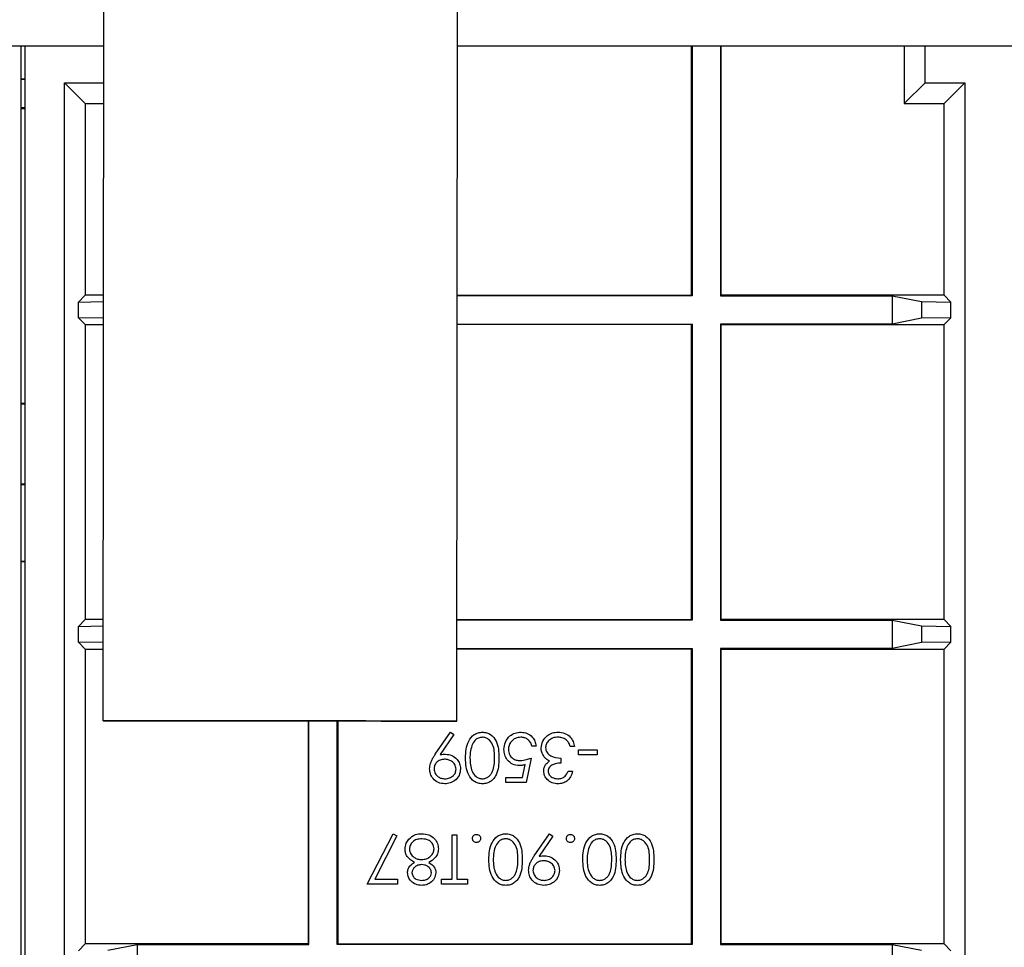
# Paper-space layout 'Blatt3' of a CAD drawing. Header units: millimetres. Extents: x 5 to 418, y 2 to 292.
# Tile 68 of 82: x 343.45 to 351.8, y 98.95 to 106.82. Entities that reach past the tile are written whole.
import ezdxf

# ---------------------------------------------------------------- set-up
doc = ezdxf.new("R2010")
doc.units = ezdxf.units.MM

psp = doc.layouts.new('Blatt3')

# ---------------------------------------------------------------- linework, layer by layer
at = {"color": 7, "linetype": 'Continuous', "lineweight": 25}
for p, q in [((344.1688, 113.5016), (344.1582, 100.8735)), ((347.1582, 100.871), (347.1688, 113.5016)), ((344.163, 106.5933), (328.6479, 106.5933)), ((343.4646, 93.0546), (343.4646, 106.5933)), ((343.4979, 93.0546), (343.4979, 106.5933)), ((362.4812, 106.5933), (347.163, 106.5933)), ((349.1479, 104.482), (349.1479, 106.5933)), ((349.1522, 106.5933), (349.1522, 104.4777)), ((349.3935, 106.5933), (349.3935, 104.4777)), ((349.3979, 104.482), (349.3979, 106.5933)), ((350.9502, 106.5933), (350.9502, 106.1057)), ((351.1276, 106.2832), (351.1276, 106.5933)), ((343.4646, 106.3154), (343.4979, 106.3154)), ((343.4979, 106.311), (343.4646, 106.311)), ((343.8313, 106.2832), (344.1627, 106.2832)), ((343.8313, 93.3046), (343.8313, 106.2832)), ((343.8313, 106.2832), (344.0087, 106.1057)), ((350.9502, 106.1057), (351.1276, 106.2832)), ((351.1276, 106.2832), (351.4645, 106.2832)), ((351.287, 106.1057), (351.4645, 106.2832)), ((351.4645, 106.2832), (351.4645, 93.3046)), ((344.0087, 106.1057), (344.0087, 104.482)), ((344.0087, 106.1057), (344.1626, 106.1057)), ((350.9502, 106.1057), (351.287, 106.1057)), ((351.287, 104.482), (351.287, 106.1057)), ((343.4979, 106.0697), (343.4646, 106.0697)), ((343.4646, 106.0654), (343.4979, 106.0654)), ((344.0087, 104.482), (343.9505, 104.4239)), ((343.9505, 104.4239), (344.1612, 104.4275)), ((343.9505, 104.2902), (343.9505, 104.4239)), ((344.1612, 104.482), (344.0087, 104.482)), ((347.1612, 104.482), (349.1479, 104.482)), ((349.1522, 104.4777), (347.1612, 104.4777)), ((349.1522, 104.4777), (349.1479, 104.482)), ((349.3935, 104.4777), (349.3979, 104.482)), ((349.3935, 104.4777), (350.8473, 104.4777)), ((351.287, 104.482), (349.3979, 104.482)), ((350.8473, 104.4777), (351.0952, 104.4282)), ((350.8473, 104.4777), (350.8473, 104.2364)), ((351.0952, 104.4282), (351.3452, 104.4239)), ((351.0952, 104.4282), (351.0952, 104.2859)), ((351.287, 104.482), (351.3452, 104.4239)), ((351.3452, 104.2902), (351.3452, 104.4239)), ((343.9505, 104.2902), (344.0087, 104.232)), ((344.1611, 104.2865), (343.9505, 104.2902)), ((347.161, 104.2364), (349.1522, 104.2364)), ((349.1522, 104.2364), (349.1479, 104.232)), ((349.1522, 104.2364), (349.1522, 101.7277)), ((349.3935, 104.2364), (349.3979, 104.232)), ((350.8473, 104.2364), (349.3935, 104.2364)), ((349.3935, 104.2364), (349.3935, 101.7277)), ((351.0952, 104.2859), (350.8473, 104.2364)), ((351.3452, 104.2902), (351.0952, 104.2859)), ((351.3452, 104.2902), (351.287, 104.232)), ((344.0087, 104.232), (344.0087, 101.732)), ((344.0087, 104.232), (344.161, 104.232)), ((349.1479, 104.232), (347.161, 104.232)), ((349.1479, 101.732), (349.1479, 104.232)), ((349.3979, 104.232), (351.287, 104.232)), ((349.3979, 101.732), (349.3979, 104.232)), ((351.287, 101.732), (351.287, 104.232)), ((343.4646, 103.5654), (343.4979, 103.5654)), ((343.4646, 103.5596), (343.4979, 103.5596)), ((343.4646, 102.8829), (343.4979, 102.8829)), ((343.4646, 102.8771), (343.4979, 102.8771)), ((343.4646, 102.2271), (343.4979, 102.2271)), ((343.4646, 102.2227), (343.4979, 102.2227)), ((344.0087, 101.732), (343.9505, 101.6739)), ((343.9505, 101.6739), (344.1589, 101.6775)), ((343.9505, 101.5402), (343.9505, 101.6739)), ((344.159, 101.732), (344.0087, 101.732)), ((347.159, 101.732), (349.1479, 101.732)), ((349.1522, 101.7277), (347.159, 101.7277)), ((349.1522, 101.7277), (349.1479, 101.732)), ((349.3935, 101.7277), (349.3979, 101.732)), ((349.3935, 101.7277), (350.8473, 101.7277)), ((351.287, 101.732), (349.3979, 101.732)), ((350.8473, 101.7277), (351.0952, 101.6782)), ((350.8473, 101.7277), (350.8473, 101.4864)), ((351.0952, 101.6782), (351.3452, 101.6739)), ((351.0952, 101.6782), (351.0952, 101.5359)), ((351.287, 101.732), (351.3452, 101.6739)), ((351.3452, 101.5402), (351.3452, 101.6739)), ((343.9505, 101.5402), (344.0087, 101.482)), ((344.1588, 101.5366), (343.9505, 101.5402)), ((344.0087, 101.482), (344.0087, 98.982)), ((344.0087, 101.482), (344.1588, 101.482)), ((347.1588, 101.4864), (349.1522, 101.4864)), ((349.1479, 101.482), (347.1588, 101.482)), ((349.1522, 101.4864), (349.1479, 101.482)), ((349.1479, 98.982), (349.1479, 101.482)), ((349.1522, 101.4864), (349.1522, 98.9777)), ((349.3935, 101.4864), (349.3979, 101.482)), ((350.8473, 101.4864), (349.3935, 101.4864)), ((349.3935, 101.4864), (349.3935, 98.9777)), ((349.3979, 101.482), (351.287, 101.482)), ((349.3979, 98.982), (349.3979, 101.482)), ((351.0952, 101.5359), (350.8473, 101.4864)), ((351.3452, 101.5402), (351.0952, 101.5359)), ((351.3452, 101.5402), (351.287, 101.482)), ((351.287, 98.982), (351.287, 101.482)), ((345.8979, 100.8721), (345.8979, 98.982)), ((345.9022, 98.9777), (345.9022, 100.8721)), ((346.1435, 98.9777), (346.1435, 100.8719)), ((346.1479, 100.8719), (346.1479, 98.982)), ((346.9747, 100.5893), (347.103, 100.777)), ((347.1329, 100.7562), (347.017, 100.5868)), ((347.103, 100.777), (347.1329, 100.7562)), ((347.8295, 100.6594), (347.7921, 100.6594)), ((348.1554, 100.6541), (348.118, 100.6541)), ((348.1874, 100.5846), (348.1874, 100.6274)), ((348.1874, 100.6274), (348.3477, 100.6274)), ((348.3477, 100.5846), (348.1874, 100.5846)), ((348.3477, 100.6274), (348.3477, 100.5846)), ((347.7148, 100.3923), (347.7373, 100.5019)), ((347.7868, 100.5579), (347.744, 100.3496)), ((348.0378, 100.5579), (348.0378, 100.5152)), ((348.1019, 100.4458), (348.1393, 100.4458)), ((347.5731, 100.3496), (347.5731, 100.3923)), ((347.5731, 100.3923), (347.7148, 100.3923)), ((347.744, 100.3496), (347.5731, 100.3496)), ((346.3979, 99.4885), (346.6169, 99.9158)), ((346.6492, 99.8981), (346.4612, 99.5312)), ((346.6169, 99.9158), (346.6492, 99.8981)), ((347.119, 99.5312), (347.119, 99.9052)), ((347.119, 99.9052), (347.1564, 99.9052)), ((347.1564, 99.9052), (347.1564, 99.5312)), ((347.8134, 99.7282), (347.9417, 99.9158)), ((347.9417, 99.9158), (347.9716, 99.8951)), ((347.9716, 99.8951), (347.8557, 99.7257)), ((346.6543, 99.4885), (346.3979, 99.4885)), ((346.4612, 99.5312), (346.6543, 99.5312)), ((346.6543, 99.5312), (346.6543, 99.4885)), ((347.0282, 99.4885), (347.0282, 99.5312)), ((347.0282, 99.5312), (347.119, 99.5312)), ((347.2472, 99.4885), (347.0282, 99.4885)), ((347.1564, 99.5312), (347.2472, 99.5312)), ((347.2472, 99.5312), (347.2472, 99.4885)), ((344.0087, 98.982), (343.9505, 98.9239)), ((345.8979, 98.982), (344.0087, 98.982)), ((345.9022, 98.9777), (345.8979, 98.982)), ((346.1435, 98.9777), (346.1479, 98.982)), ((346.1479, 98.982), (349.1479, 98.982)), ((349.1522, 98.9777), (349.1479, 98.982)), ((349.3935, 98.9777), (349.3979, 98.982)), ((351.287, 98.982), (349.3979, 98.982)), ((351.287, 98.982), (351.3452, 98.9239)), ((344.2005, 98.9282), (344.4484, 98.9777)), ((344.4484, 98.9777), (345.9022, 98.9777)), ((344.4484, 98.9777), (344.4484, 98.7364)), ((349.1522, 98.9777), (346.1435, 98.9777)), ((349.3935, 98.9777), (350.8473, 98.9777)), ((350.8473, 98.9777), (351.0952, 98.9282)), ((350.8473, 98.9777), (350.8473, 98.7364))]:
    psp.add_line(p, q, dxfattribs=at)
at = {"color": 7, "linetype": 'Continuous', "lineweight": 25, "flags": 128}
for points in [[(345.6582, 100.8723), (345.9602, 100.872), (346.2498, 100.8718), (346.5151, 100.8716), (346.7454, 100.8714), (346.9312, 100.8712), (347.0649, 100.8711), (347.1409, 100.871), (347.1563, 100.871), (347.1104, 100.8711), (347.0049, 100.8712), (346.8444, 100.8713), (346.6353, 100.8715), (346.3862, 100.8717), (346.1073, 100.8719), (345.81, 100.8722), (345.5065, 100.8724), (345.2092, 100.8727), (344.9303, 100.8729), (344.6812, 100.8731), (344.4721, 100.8733), (344.3115, 100.8734), (344.2061, 100.8735), (344.1602, 100.8735), (344.1755, 100.8735), (344.2516, 100.8735), (344.3853, 100.8733), (344.5711, 100.8732), (344.8013, 100.873), (345.0667, 100.8728), (345.3563, 100.8725), (345.6582, 100.8723)], [(345.6582, 100.8723), (345.927, 100.8721), (346.1831, 100.8718), (346.4147, 100.8717), (346.6109, 100.8715), (346.7626, 100.8714), (346.8627, 100.8713), (346.9064, 100.8712), (346.8918, 100.8713), (346.8195, 100.8713), (346.6929, 100.8714), (346.5179, 100.8716), (346.3027, 100.8717), (346.0574, 100.8719), (345.7934, 100.8722), (345.5231, 100.8724), (345.2591, 100.8726), (345.0138, 100.8728), (344.7986, 100.873), (344.6236, 100.8731), (344.497, 100.8732), (344.4247, 100.8733), (344.4101, 100.8733), (344.4538, 100.8733), (344.5539, 100.8732), (344.7055, 100.8731), (344.9018, 100.8729), (345.1334, 100.8727), (345.3895, 100.8725), (345.6582, 100.8723)]]:
    psp.add_lwpolyline(points, dxfattribs=at)
at = {"color": 7, "linetype": 'Continuous', "lineweight": 25}
for points, knots in [([(347.2312, 100.5581), (347.2336, 100.6081), (347.237, 100.6831), (347.2937, 100.7522), (347.3383, 100.774), (347.3628, 100.776), (347.375, 100.777)], [0, 0, 0, 0, 0.4994065, 0.7487427, 0.8743724, 1, 1, 1, 1]), ([(347.3738, 100.7342), (347.3624, 100.7328), (347.3396, 100.7299), (347.3045, 100.7061), (347.292, 100.6792), (347.2844, 100.6627)], [0, 0, 0, 0, 0.280257, 0.560781, 1, 1, 1, 1]), ([(347.4769, 100.5579), (347.4766, 100.5969), (347.4762, 100.6552), (347.4362, 100.7121), (347.4024, 100.7311), (347.3833, 100.7332), (347.3738, 100.7342)], [0, 0, 0, 0, 0.500291, 0.749086, 0.874606, 1, 1, 1, 1]), ([(347.375, 100.777), (347.3872, 100.776), (347.4115, 100.774), (347.4558, 100.7522), (347.5105, 100.6822), (347.5128, 100.6078), (347.5143, 100.5581)], [0, 0, 0, 0, 0.1255507, 0.25109, 0.5002501, 1, 1, 1, 1]), ([(347.5571, 100.6301), (347.5595, 100.6518), (347.5644, 100.6949), (347.6018, 100.7452), (347.6513, 100.7731), (347.6854, 100.7757), (347.7024, 100.777)], [0, 0, 0, 0, 0.279864, 0.559271, 0.779424, 1, 1, 1, 1]), ([(347.7002, 100.7342), (347.6846, 100.7324), (347.6534, 100.7287), (347.6186, 100.7002), (347.5974, 100.6654), (347.5955, 100.6408), (347.5945, 100.6285)], [0, 0, 0, 0, 0.279617, 0.559357, 0.779559, 1, 1, 1, 1]), ([(347.7921, 100.6594), (347.7889, 100.6712), (347.7825, 100.6947), (347.757, 100.7185), (347.7287, 100.7318), (347.7097, 100.7334), (347.7002, 100.7342)], [0, 0, 0, 0, 0.2800502, 0.5591657, 0.7795831, 1, 1, 1, 1]), ([(347.7024, 100.777), (347.7203, 100.7751), (347.756, 100.7715), (347.7963, 100.7396), (347.8213, 100.7007), (347.8268, 100.6732), (347.8295, 100.6594)], [0, 0, 0, 0, 0.279625, 0.559019, 0.77938, 1, 1, 1, 1]), ([(347.8722, 100.6425), (347.8752, 100.6629), (347.8812, 100.7039), (347.9203, 100.7488), (347.968, 100.7732), (348.0003, 100.7757), (348.0164, 100.777)], [0, 0, 0, 0, 0.279304, 0.558838, 0.779277, 1, 1, 1, 1]), ([(348.0157, 100.7342), (348.0013, 100.7333), (347.9724, 100.7313), (347.9375, 100.7097), (347.9138, 100.68), (347.911, 100.6574), (347.9096, 100.6461)], [0, 0, 0, 0, 0.280599, 0.560151, 0.780303, 1, 1, 1, 1]), ([(348.0853, 100.7117), (348.0734, 100.7192), (348.0519, 100.7326), (348.0268, 100.7337), (348.0157, 100.7342)], [0, 0, 0, 0, 0.558748, 1, 1, 1, 1]), ([(348.0164, 100.777), (348.0355, 100.7753), (348.0737, 100.7719), (348.1188, 100.7399), (348.145, 100.6979), (348.1519, 100.6687), (348.1554, 100.6541)], [0, 0, 0, 0, 0.279886, 0.558979, 0.779263, 1, 1, 1, 1]), ([(347.2844, 100.6627), (347.2791, 100.6435), (347.2696, 100.6092), (347.2689, 100.5736), (347.2686, 100.5579)], [0, 0, 0, 0, 0.559599, 1, 1, 1, 1]), ([(348.118, 100.6541), (348.1142, 100.6662), (348.1074, 100.6878), (348.0921, 100.7044), (348.0853, 100.7117)], [0, 0, 0, 0, 0.560694, 1, 1, 1, 1]), ([(346.9267, 100.467), (346.9283, 100.4821), (346.9308, 100.507), (346.9444, 100.5391), (346.9585, 100.5648), (346.9693, 100.5812), (346.9747, 100.5893)], [0, 0, 0, 0, 0.339295, 0.559425, 0.779695, 1, 1, 1, 1]), ([(347.017, 100.5868), (347.0252, 100.5878), (347.0398, 100.5895), (347.0544, 100.5899), (347.0609, 100.59)], [0, 0, 0, 0, 0.559944, 1, 1, 1, 1]), ([(347.0609, 100.59), (347.0794, 100.588), (347.1165, 100.584), (347.1585, 100.5512), (347.1846, 100.5103), (347.1872, 100.4811), (347.1885, 100.4665)], [0, 0, 0, 0, 0.279814, 0.559489, 0.779635, 1, 1, 1, 1]), ([(347.6882, 100.4938), (347.6683, 100.4959), (347.6285, 100.5002), (347.5846, 100.5377), (347.5603, 100.5833), (347.5581, 100.6145), (347.5571, 100.6301)], [0, 0, 0, 0, 0.2796881, 0.5590255, 0.7792916, 1, 1, 1, 1]), ([(347.5945, 100.6285), (347.596, 100.6141), (347.5991, 100.5853), (347.6272, 100.554), (347.6611, 100.5385), (347.6837, 100.5372), (347.695, 100.5366)], [0, 0, 0, 0, 0.279539, 0.558617, 0.779047, 1, 1, 1, 1]), ([(347.8971, 100.5685), (347.8891, 100.5812), (347.8748, 100.604), (347.873, 100.6307), (347.8722, 100.6425)], [0, 0, 0, 0, 0.5594191, 1, 1, 1, 1]), ([(347.9423, 100.5329), (347.9326, 100.538), (347.9152, 100.547), (347.9027, 100.5619), (347.8971, 100.5685)], [0, 0, 0, 0, 0.559795, 1, 1, 1, 1]), ([(347.9096, 100.6461), (347.9102, 100.6388), (347.9115, 100.6243), (347.9244, 100.598), (347.9632, 100.5621), (348.008, 100.5596), (348.0378, 100.5579)], [0, 0, 0, 0, 0.125587, 0.251191, 0.500605, 1, 1, 1, 1]), ([(347.0539, 100.5473), (347.0411, 100.5462), (347.0154, 100.5441), (346.9854, 100.5227), (346.967, 100.4946), (346.9651, 100.4745), (346.9641, 100.4645)], [0, 0, 0, 0, 0.2803193, 0.5595299, 0.7797528, 1, 1, 1, 1]), ([(347.1511, 100.4645), (347.149, 100.4777), (347.1448, 100.5043), (347.1162, 100.5304), (347.0852, 100.5451), (347.0644, 100.5465), (347.0539, 100.5473)], [0, 0, 0, 0, 0.278472, 0.558424, 0.779098, 1, 1, 1, 1]), ([(347.375, 100.3389), (347.3628, 100.3399), (347.3382, 100.3419), (347.2935, 100.3636), (347.2372, 100.4331), (347.2336, 100.5081), (347.2312, 100.5581)], [0, 0, 0, 0, 0.1256, 0.251197, 0.500581, 1, 1, 1, 1]), ([(347.2686, 100.5579), (347.2702, 100.5192), (347.2725, 100.4613), (347.3115, 100.404), (347.3452, 100.3847), (347.3643, 100.3827), (347.3738, 100.3817)], [0, 0, 0, 0, 0.500072, 0.749021, 0.874598, 1, 1, 1, 1]), ([(347.3738, 100.3817), (347.3833, 100.3826), (347.4024, 100.3845), (347.4278, 100.3992), (347.448, 100.4197), (347.4756, 100.4704), (347.4763, 100.519), (347.4769, 100.5579)], [0, 0, 0, 0, 0.125139, 0.250418, 0.375519, 0.500847, 1, 1, 1, 1]), ([(347.5143, 100.5581), (347.5127, 100.5084), (347.5107, 100.4461), (347.4719, 100.3835), (347.4448, 100.3586), (347.4116, 100.3419), (347.3872, 100.3399), (347.375, 100.3389)], [0, 0, 0, 0, 0.498702, 0.624177, 0.749467, 0.874745, 1, 1, 1, 1]), ([(347.7373, 100.5019), (347.7283, 100.4994), (347.7122, 100.495), (347.6955, 100.4942), (347.6882, 100.4938)], [0, 0, 0, 0, 0.560064, 1, 1, 1, 1]), ([(347.695, 100.5366), (347.7126, 100.5384), (347.7442, 100.5417), (347.7737, 100.553), (347.7868, 100.5579)], [0, 0, 0, 0, 0.559416, 1, 1, 1, 1]), ([(347.8936, 100.4472), (347.8943, 100.4568), (347.8956, 100.476), (347.9107, 100.508), (347.9303, 100.5235), (347.9423, 100.5329)], [0, 0, 0, 0, 0.280508, 0.560792, 1, 1, 1, 1]), ([(348.0378, 100.5152), (348.0143, 100.513), (347.979, 100.5098), (347.9445, 100.4853), (347.9327, 100.4646), (347.9316, 100.4529), (347.931, 100.447)], [0, 0, 0, 0, 0.499418, 0.749016, 0.874544, 1, 1, 1, 1]), ([(347.0559, 100.3389), (347.0369, 100.3411), (346.9991, 100.3456), (346.9561, 100.3796), (346.9312, 100.4224), (346.9282, 100.4521), (346.9267, 100.467)], [0, 0, 0, 0, 0.27973, 0.559163, 0.779612, 1, 1, 1, 1]), ([(346.9641, 100.4645), (346.9661, 100.4515), (346.9699, 100.4254), (346.9971, 100.3991), (347.0271, 100.3838), (347.0475, 100.3824), (347.0578, 100.3817)], [0, 0, 0, 0, 0.278722, 0.558569, 0.779171, 1, 1, 1, 1]), ([(347.1885, 100.4665), (347.1862, 100.4473), (347.1817, 100.4088), (347.1449, 100.367), (347.1011, 100.3431), (347.0709, 100.3403), (347.0559, 100.3389)], [0, 0, 0, 0, 0.279538, 0.558851, 0.779452, 1, 1, 1, 1]), ([(347.0578, 100.3817), (347.0708, 100.3829), (347.0968, 100.3854), (347.1273, 100.4064), (347.1478, 100.4338), (347.15, 100.4542), (347.1511, 100.4645)], [0, 0, 0, 0, 0.280092, 0.560011, 0.780131, 1, 1, 1, 1]), ([(348.0153, 100.3389), (347.9984, 100.3407), (347.9647, 100.3444), (347.9244, 100.3711), (347.8987, 100.4075), (347.8953, 100.4339), (347.8936, 100.4472)], [0, 0, 0, 0, 0.280085, 0.559868, 0.780099, 1, 1, 1, 1]), ([(347.931, 100.447), (347.9331, 100.4361), (347.9374, 100.4142), (347.9693, 100.3872), (347.9976, 100.3838), (348.0148, 100.3817)], [0, 0, 0, 0, 0.278859, 0.560074, 1, 1, 1, 1]), ([(348.0148, 100.3817), (348.0256, 100.3825), (348.0473, 100.3842), (348.0817, 100.4051), (348.0943, 100.4303), (348.1019, 100.4458)], [0, 0, 0, 0, 0.280636, 0.560364, 1, 1, 1, 1]), ([(348.1393, 100.4458), (348.1345, 100.4297), (348.125, 100.3977), (348.0931, 100.3623), (348.0546, 100.342), (348.0284, 100.3399), (348.0153, 100.3389)], [0, 0, 0, 0, 0.280288, 0.55968, 0.779747, 1, 1, 1, 1]), ([(346.75, 99.8701), (346.7679, 99.8854), (346.8001, 99.9127), (346.842, 99.9149), (346.8605, 99.9158)], [0, 0, 0, 0, 0.557758, 1, 1, 1, 1]), ([(346.8605, 99.9158), (346.8807, 99.9146), (346.9209, 99.9121), (346.9679, 99.8783), (346.9962, 99.8343), (346.9997, 99.8029), (347.0015, 99.7872)], [0, 0, 0, 0, 0.280545, 0.559269, 0.779816, 1, 1, 1, 1]), ([(347.29, 99.8758), (347.2906, 99.8809), (347.2918, 99.8911), (347.3013, 99.9024), (347.3126, 99.9094), (347.3207, 99.9101), (347.3247, 99.9105)], [0, 0, 0, 0, 0.279469, 0.559358, 0.779674, 1, 1, 1, 1]), ([(347.3247, 99.9105), (347.3298, 99.9099), (347.34, 99.9086), (347.3513, 99.8992), (347.3583, 99.8878), (347.3591, 99.8798), (347.3594, 99.8758)], [0, 0, 0, 0, 0.279581, 0.559143, 0.779575, 1, 1, 1, 1]), ([(347.4289, 99.697), (347.4312, 99.747), (347.4347, 99.822), (347.4913, 99.8911), (347.5359, 99.9129), (347.5604, 99.9149), (347.5727, 99.9158)], [0, 0, 0, 0, 0.4994065, 0.7487427, 0.8743724, 1, 1, 1, 1]), ([(347.5727, 99.9158), (347.5848, 99.9149), (347.6092, 99.9129), (347.6534, 99.8911), (347.7081, 99.8211), (347.7105, 99.7466), (347.712, 99.697)], [0, 0, 0, 0, 0.1255507, 0.25109, 0.5002501, 1, 1, 1, 1]), ([(348.0859, 99.8758), (348.0865, 99.8809), (348.0877, 99.8911), (348.0972, 99.9024), (348.1086, 99.9094), (348.1166, 99.9101), (348.1206, 99.9105)], [0, 0, 0, 0, 0.279469, 0.559358, 0.779674, 1, 1, 1, 1]), ([(348.1206, 99.9105), (348.1258, 99.9099), (348.136, 99.9086), (348.1473, 99.8992), (348.1542, 99.8878), (348.155, 99.8798), (348.1554, 99.8758)], [0, 0, 0, 0, 0.279581, 0.559143, 0.779575, 1, 1, 1, 1]), ([(348.2248, 99.697), (348.2271, 99.747), (348.2306, 99.822), (348.2873, 99.8911), (348.3319, 99.9129), (348.3564, 99.9149), (348.3686, 99.9158)], [0, 0, 0, 0, 0.499407, 0.748743, 0.874372, 1, 1, 1, 1]), ([(348.3686, 99.9158), (348.3808, 99.9149), (348.4051, 99.9129), (348.4494, 99.8911), (348.5041, 99.8211), (348.5064, 99.7466), (348.5079, 99.697)], [0, 0, 0, 0, 0.125551, 0.25109, 0.50025, 1, 1, 1, 1]), ([(348.5453, 99.697), (348.5477, 99.747), (348.5511, 99.822), (348.6078, 99.8911), (348.6524, 99.9129), (348.6769, 99.9149), (348.6891, 99.9158)], [0, 0, 0, 0, 0.499407, 0.748743, 0.874372, 1, 1, 1, 1]), ([(348.6891, 99.9158), (348.7013, 99.9149), (348.7256, 99.9129), (348.7699, 99.8911), (348.8246, 99.8211), (348.8269, 99.7466), (348.8284, 99.697)], [0, 0, 0, 0, 0.125551, 0.25109, 0.50025, 1, 1, 1, 1]), ([(346.7184, 99.7838), (346.7201, 99.8015), (346.7231, 99.8332), (346.7417, 99.8588), (346.75, 99.8701)], [0, 0, 0, 0, 0.559346, 1, 1, 1, 1]), ([(346.8601, 99.8731), (346.8458, 99.8721), (346.8171, 99.8702), (346.7826, 99.8483), (346.7598, 99.8182), (346.7571, 99.7958), (346.7558, 99.7845)], [0, 0, 0, 0, 0.280602, 0.559962, 0.78018, 1, 1, 1, 1]), ([(346.9641, 99.7885), (346.9618, 99.8024), (346.9571, 99.8302), (346.9186, 99.8669), (346.8823, 99.8708), (346.8601, 99.8731)], [0, 0, 0, 0, 0.279833, 0.560198, 1, 1, 1, 1]), ([(347.3247, 99.8411), (347.3196, 99.8416), (347.3093, 99.8428), (347.2981, 99.8524), (347.2909, 99.8637), (347.2903, 99.8717), (347.29, 99.8758)], [0, 0, 0, 0, 0.279602, 0.559212, 0.779475, 1, 1, 1, 1]), ([(347.3594, 99.8758), (347.3588, 99.8707), (347.3576, 99.8604), (347.3482, 99.8491), (347.3368, 99.8421), (347.3287, 99.8414), (347.3247, 99.8411)], [0, 0, 0, 0, 0.279576, 0.559284, 0.779552, 1, 1, 1, 1]), ([(347.5714, 99.8731), (347.5601, 99.8717), (347.5373, 99.8688), (347.5021, 99.845), (347.4896, 99.818), (347.482, 99.8016)], [0, 0, 0, 0, 0.280257, 0.560781, 1, 1, 1, 1]), ([(347.6746, 99.6968), (347.6743, 99.7358), (347.6738, 99.7941), (347.6338, 99.851), (347.6, 99.87), (347.581, 99.8721), (347.5714, 99.8731)], [0, 0, 0, 0, 0.500291, 0.749086, 0.874606, 1, 1, 1, 1]), ([(348.1206, 99.8411), (348.1155, 99.8416), (348.1052, 99.8428), (348.094, 99.8524), (348.0869, 99.8637), (348.0862, 99.8717), (348.0859, 99.8758)], [0, 0, 0, 0, 0.279602, 0.559212, 0.779475, 1, 1, 1, 1]), ([(348.1554, 99.8758), (348.1548, 99.8707), (348.1535, 99.8604), (348.1441, 99.8491), (348.1327, 99.8421), (348.1247, 99.8414), (348.1206, 99.8411)], [0, 0, 0, 0, 0.2795762, 0.5592837, 0.7795524, 1, 1, 1, 1]), ([(348.3674, 99.8731), (348.356, 99.8717), (348.3332, 99.8688), (348.298, 99.845), (348.2856, 99.818), (348.278, 99.8016)], [0, 0, 0, 0, 0.280257, 0.560781, 1, 1, 1, 1]), ([(348.4705, 99.6968), (348.4702, 99.7358), (348.4698, 99.7941), (348.4298, 99.851), (348.396, 99.87), (348.3769, 99.8721), (348.3674, 99.8731)], [0, 0, 0, 0, 0.5002912, 0.749086, 0.8746062, 1, 1, 1, 1]), ([(348.6879, 99.8731), (348.6765, 99.8717), (348.6537, 99.8688), (348.6186, 99.845), (348.6061, 99.818), (348.5985, 99.8016)], [0, 0, 0, 0, 0.2802572, 0.5607811, 1, 1, 1, 1]), ([(348.7911, 99.6968), (348.7907, 99.7358), (348.7903, 99.7941), (348.7503, 99.851), (348.7165, 99.87), (348.6974, 99.8721), (348.6879, 99.8731)], [0, 0, 0, 0, 0.500291, 0.749086, 0.874606, 1, 1, 1, 1]), ([(346.7989, 99.673), (346.7753, 99.6873), (346.7424, 99.7073), (346.7208, 99.7519), (346.7192, 99.7732), (346.7184, 99.7838)], [0, 0, 0, 0, 0.558271, 0.779089, 1, 1, 1, 1]), ([(346.7558, 99.7845), (346.7582, 99.7707), (346.7631, 99.743), (346.7927, 99.7155), (346.8248, 99.6992), (346.8467, 99.6976), (346.8577, 99.6968)], [0, 0, 0, 0, 0.278303, 0.558509, 0.779146, 1, 1, 1, 1]), ([(346.8577, 99.6968), (346.8724, 99.6981), (346.9016, 99.7006), (346.9361, 99.7239), (346.9599, 99.754), (346.9627, 99.777), (346.9641, 99.7885)], [0, 0, 0, 0, 0.280283, 0.560138, 0.780298, 1, 1, 1, 1]), ([(347.0015, 99.7872), (347.0002, 99.7733), (346.9974, 99.7455), (346.9694, 99.7023), (346.9383, 99.6841), (346.9193, 99.673)], [0, 0, 0, 0, 0.279987, 0.559901, 1, 1, 1, 1]), ([(347.482, 99.8016), (347.4767, 99.7824), (347.4672, 99.748), (347.4666, 99.7125), (347.4663, 99.6968)], [0, 0, 0, 0, 0.559599, 1, 1, 1, 1]), ([(348.278, 99.8016), (348.2727, 99.7824), (348.2632, 99.748), (348.2625, 99.7125), (348.2622, 99.6968)], [0, 0, 0, 0, 0.559599, 1, 1, 1, 1]), ([(348.5985, 99.8016), (348.5932, 99.7824), (348.5837, 99.748), (348.583, 99.7125), (348.5827, 99.6968)], [0, 0, 0, 0, 0.559599, 1, 1, 1, 1]), ([(346.7398, 99.5859), (346.7407, 99.5963), (346.7426, 99.6171), (346.7623, 99.6499), (346.7851, 99.6643), (346.7989, 99.673)], [0, 0, 0, 0, 0.280159, 0.560243, 1, 1, 1, 1]), ([(346.8586, 99.6541), (346.8476, 99.6529), (346.8255, 99.6506), (346.7987, 99.6337), (346.7812, 99.6104), (346.7785, 99.5931), (346.7772, 99.5845)], [0, 0, 0, 0, 0.280237, 0.560145, 0.780435, 1, 1, 1, 1]), ([(346.9428, 99.5853), (346.9404, 99.5964), (346.9358, 99.6185), (346.911, 99.6395), (346.885, 99.6522), (346.8674, 99.6534), (346.8586, 99.6541)], [0, 0, 0, 0, 0.277721, 0.558224, 0.779072, 1, 1, 1, 1]), ([(346.9193, 99.673), (346.9372, 99.6612), (346.9622, 99.6446), (346.978, 99.6096), (346.9795, 99.593), (346.9802, 99.5847)], [0, 0, 0, 0, 0.557752, 0.778932, 1, 1, 1, 1]), ([(347.5727, 99.4778), (347.5604, 99.4788), (347.5359, 99.4808), (347.4912, 99.5025), (347.4349, 99.572), (347.4313, 99.647), (347.4289, 99.697)], [0, 0, 0, 0, 0.1256001, 0.2511969, 0.5005813, 1, 1, 1, 1]), ([(347.4663, 99.6968), (347.4678, 99.6581), (347.4701, 99.6002), (347.5091, 99.5429), (347.5428, 99.5236), (347.5619, 99.5215), (347.5714, 99.5205)], [0, 0, 0, 0, 0.500072, 0.749021, 0.874598, 1, 1, 1, 1]), ([(347.5714, 99.5205), (347.581, 99.5215), (347.6001, 99.5234), (347.6254, 99.5381), (347.6457, 99.5585), (347.6732, 99.6093), (347.674, 99.6579), (347.6746, 99.6968)], [0, 0, 0, 0, 0.125139, 0.250418, 0.375519, 0.500847, 1, 1, 1, 1]), ([(347.712, 99.697), (347.7104, 99.6472), (347.7084, 99.585), (347.6695, 99.5224), (347.6425, 99.4975), (347.6092, 99.4808), (347.5849, 99.4788), (347.5727, 99.4778)], [0, 0, 0, 0, 0.498702, 0.6241765, 0.7494675, 0.8747453, 1, 1, 1, 1]), ([(347.7654, 99.6058), (347.7669, 99.6209), (347.7694, 99.6459), (347.7831, 99.678), (347.7972, 99.7037), (347.808, 99.72), (347.8134, 99.7282)], [0, 0, 0, 0, 0.339295, 0.559425, 0.779695, 1, 1, 1, 1]), ([(347.8926, 99.6861), (347.8798, 99.6851), (347.8541, 99.683), (347.8241, 99.6616), (347.8057, 99.6335), (347.8038, 99.6134), (347.8028, 99.6033)], [0, 0, 0, 0, 0.280319, 0.55953, 0.779753, 1, 1, 1, 1]), ([(347.8557, 99.7257), (347.8639, 99.7267), (347.8784, 99.7284), (347.8931, 99.7287), (347.8995, 99.7289)], [0, 0, 0, 0, 0.559944, 1, 1, 1, 1]), ([(347.9898, 99.6033), (347.9877, 99.6166), (347.9834, 99.6432), (347.9549, 99.6693), (347.9239, 99.684), (347.9031, 99.6854), (347.8926, 99.6861)], [0, 0, 0, 0, 0.278472, 0.558424, 0.779098, 1, 1, 1, 1]), ([(347.8995, 99.7289), (347.9181, 99.7269), (347.9552, 99.7229), (347.9972, 99.69), (348.0233, 99.6492), (348.0259, 99.62), (348.0272, 99.6054)], [0, 0, 0, 0, 0.279814, 0.559489, 0.779635, 1, 1, 1, 1]), ([(348.3686, 99.4778), (348.3564, 99.4788), (348.3318, 99.4808), (348.2871, 99.5025), (348.2308, 99.572), (348.2272, 99.647), (348.2248, 99.697)], [0, 0, 0, 0, 0.1256, 0.251197, 0.500581, 1, 1, 1, 1]), ([(348.2622, 99.6968), (348.2637, 99.6581), (348.2661, 99.6002), (348.3051, 99.5429), (348.3388, 99.5236), (348.3578, 99.5215), (348.3674, 99.5205)], [0, 0, 0, 0, 0.500072, 0.749021, 0.874598, 1, 1, 1, 1]), ([(348.3674, 99.5205), (348.3769, 99.5215), (348.396, 99.5234), (348.4214, 99.5381), (348.4416, 99.5585), (348.4692, 99.6093), (348.4699, 99.6579), (348.4705, 99.6968)], [0, 0, 0, 0, 0.125139, 0.250418, 0.375519, 0.500847, 1, 1, 1, 1]), ([(348.5079, 99.697), (348.5063, 99.6472), (348.5043, 99.585), (348.4655, 99.5224), (348.4384, 99.4975), (348.4052, 99.4808), (348.3808, 99.4788), (348.3686, 99.4778)], [0, 0, 0, 0, 0.498702, 0.6241765, 0.7494675, 0.8747453, 1, 1, 1, 1]), ([(348.6891, 99.4778), (348.6769, 99.4788), (348.6523, 99.4808), (348.6076, 99.5025), (348.5513, 99.572), (348.5477, 99.647), (348.5453, 99.697)], [0, 0, 0, 0, 0.1256001, 0.2511969, 0.5005813, 1, 1, 1, 1]), ([(348.5827, 99.6968), (348.5843, 99.6581), (348.5866, 99.6002), (348.6256, 99.5429), (348.6593, 99.5236), (348.6784, 99.5215), (348.6879, 99.5205)], [0, 0, 0, 0, 0.500072, 0.749021, 0.874598, 1, 1, 1, 1]), ([(348.6879, 99.5205), (348.6974, 99.5215), (348.7166, 99.5234), (348.7419, 99.5381), (348.7621, 99.5585), (348.7897, 99.6093), (348.7904, 99.6579), (348.7911, 99.6968)], [0, 0, 0, 0, 0.125139, 0.250418, 0.375519, 0.500847, 1, 1, 1, 1]), ([(348.8284, 99.697), (348.8268, 99.6472), (348.8248, 99.585), (348.786, 99.5224), (348.7589, 99.4975), (348.7257, 99.4808), (348.7013, 99.4788), (348.6891, 99.4778)], [0, 0, 0, 0, 0.498702, 0.624177, 0.749467, 0.874745, 1, 1, 1, 1]), ([(346.858, 99.4778), (346.8414, 99.4796), (346.8082, 99.4833), (346.7693, 99.5108), (346.7446, 99.5468), (346.7414, 99.5729), (346.7398, 99.5859)], [0, 0, 0, 0, 0.279929, 0.559623, 0.779946, 1, 1, 1, 1]), ([(346.7772, 99.5845), (346.7794, 99.5738), (346.7839, 99.5523), (346.8146, 99.5246), (346.8429, 99.5221), (346.8601, 99.5205)], [0, 0, 0, 0, 0.278971, 0.559919, 1, 1, 1, 1]), ([(346.9802, 99.5847), (346.9772, 99.568), (346.9713, 99.5346), (346.9369, 99.5), (346.8977, 99.481), (346.8713, 99.4789), (346.858, 99.4778)], [0, 0, 0, 0, 0.278806, 0.558457, 0.77916, 1, 1, 1, 1]), ([(346.8601, 99.5205), (346.8711, 99.5213), (346.8929, 99.5228), (346.9198, 99.5381), (346.9392, 99.5595), (346.9416, 99.5767), (346.9428, 99.5853)], [0, 0, 0, 0, 0.2806507, 0.5605655, 0.7806204, 1, 1, 1, 1]), ([(347.8945, 99.4778), (347.8756, 99.48), (347.8377, 99.4845), (347.7948, 99.5185), (347.7699, 99.5613), (347.7669, 99.591), (347.7654, 99.6058)], [0, 0, 0, 0, 0.27973, 0.559163, 0.779612, 1, 1, 1, 1]), ([(347.8028, 99.6033), (347.8047, 99.5903), (347.8086, 99.5643), (347.8357, 99.538), (347.8658, 99.5227), (347.8862, 99.5213), (347.8965, 99.5205)], [0, 0, 0, 0, 0.2787219, 0.5585693, 0.7791712, 1, 1, 1, 1]), ([(348.0272, 99.6054), (348.0249, 99.5862), (348.0203, 99.5477), (347.9835, 99.5059), (347.9397, 99.482), (347.9096, 99.4792), (347.8945, 99.4778)], [0, 0, 0, 0, 0.279538, 0.558851, 0.779452, 1, 1, 1, 1]), ([(347.8965, 99.5205), (347.9094, 99.5218), (347.9354, 99.5243), (347.966, 99.5453), (347.9864, 99.5727), (347.9887, 99.5931), (347.9898, 99.6033)], [0, 0, 0, 0, 0.280092, 0.560011, 0.780131, 1, 1, 1, 1])]:
    psp.add_open_spline(points, degree=3, knots=knots, dxfattribs=at)

doc.saveas('drawing.dxf')
